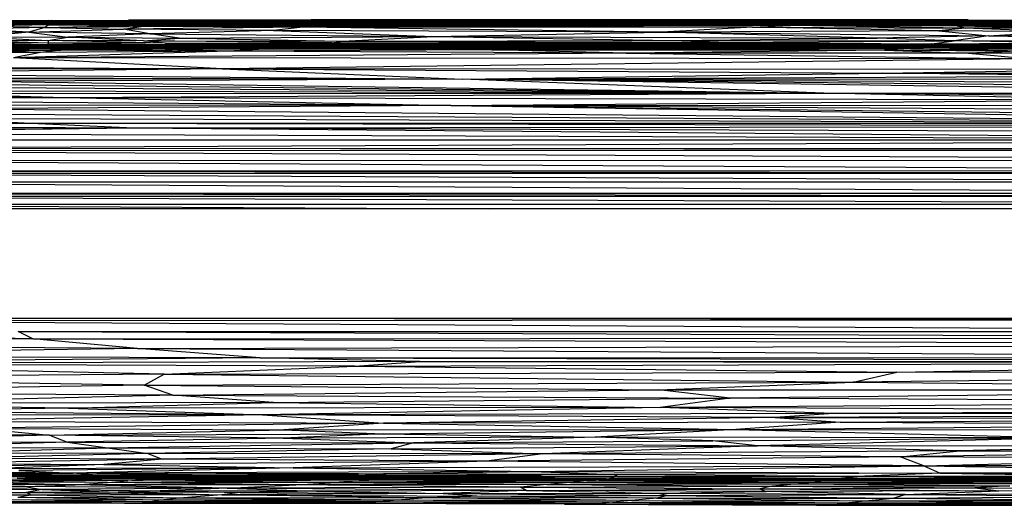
# Paper-space layout '_Inferior' of a CAD drawing. Header units: millimetres. Extents: x -124 to 674, y -133 to 0.
# Tile 5 of 9: x 118 to 387, y -133 to 0. Entities that reach past the tile are written whole.
import ezdxf

# ---------------------------------------------------------------- set-up
doc = ezdxf.new("R2010")
doc.units = ezdxf.units.MM

psp = doc.layouts.new('_Inferior')

# ---------------------------------------------------------------- linework, layer by layer
at = {"color": 7, "linetype": 'Continuous', "lineweight": 25}
for p, q in [((124.89, -2.48), (104.07, -2.99)), ((126.05, -1.8), (105.79, -2.15)), ((124.89, -2.48), (105.79, -2.15)), ((126.34, -1.41), (106.44, -1.64)), ((126.05, -1.8), (106.44, -1.64)), ((126.46, -1.12), (106.67, -1.31)), ((126.34, -1.41), (106.67, -1.31)), ((126.56, -0.9), (106.8, -1.07)), ((126.46, -1.12), (106.8, -1.07)), ((126.67, -0.72), (107.02, -0.89)), ((126.56, -0.9), (107.02, -0.89)), ((126.71, -0.61), (107.72, -0.77)), ((126.67, -0.72), (107.72, -0.77)), ((125.99, -0.6), (109.91, -0.73)), ((126.71, -0.61), (109.91, -0.73)), ((124.89, -2.48), (120.52, -3.78)), ((126.05, -1.8), (124.89, -2.48)), ((124.89, -2.48), (147.96, -1.94)), ((124.89, -2.48), (151.21, -2.23)), ((124.89, -2.48), (146.42, -2.93)), ((125.99, -0.6), (147.79, -0.49)), ((125.99, -0.6), (126.71, -0.61)), ((126.34, -1.41), (126.05, -1.8)), ((126.05, -1.8), (148.15, -1.53)), ((126.05, -1.8), (151.79, -1.7)), ((126.05, -1.8), (147.96, -1.94)), ((126.46, -1.12), (126.34, -1.41)), ((126.34, -1.41), (148.14, -1.23)), ((126.34, -1.41), (151.77, -1.37)), ((126.34, -1.41), (148.15, -1.53)), ((126.56, -0.9), (126.46, -1.12)), ((126.46, -1.12), (148.15, -0.97)), ((126.46, -1.12), (151.74, -1.09)), ((126.46, -1.12), (148.14, -1.23)), ((126.67, -0.72), (126.56, -0.9)), ((126.56, -0.9), (148.19, -0.75)), ((126.56, -0.9), (151.75, -0.85)), ((126.56, -0.9), (148.15, -0.97)), ((126.67, -0.72), (148.21, -0.59)), ((126.71, -0.61), (126.67, -0.72)), ((126.67, -0.72), (151.78, -0.66)), ((126.67, -0.72), (148.19, -0.75)), ((126.71, -0.61), (147.79, -0.49)), ((126.71, -0.61), (151.72, -0.52)), ((126.71, -0.61), (148.21, -0.59)), ((146.42, -2.93), (151.21, -2.23)), ((195.4, -2.43), (146.42, -2.93)), ((197.71, -0.42), (147.79, -0.49)), ((147.79, -0.49), (197.44, -0.47)), ((147.79, -0.49), (150.65, -0.48)), ((151.72, -0.52), (147.79, -0.49)), ((147.96, -1.94), (151.79, -1.7)), ((200.1, -1.79), (147.96, -1.94)), ((151.21, -2.23), (147.96, -1.94)), ((199.21, -2.02), (147.96, -1.94)), ((148.14, -1.23), (151.74, -1.09)), ((199.2, -1.16), (148.14, -1.23)), ((151.77, -1.37), (148.14, -1.23)), ((199.46, -1.31), (148.14, -1.23)), ((148.15, -0.97), (151.75, -0.85)), ((198.68, -0.9), (148.15, -0.97)), ((151.74, -1.09), (148.15, -0.97)), ((198.93, -1.03), (148.15, -0.97)), ((148.15, -1.53), (151.77, -1.37)), ((199.72, -1.45), (148.15, -1.53)), ((151.79, -1.7), (148.15, -1.53)), ((199.97, -1.62), (148.15, -1.53)), ((148.19, -0.75), (151.78, -0.66)), ((198.19, -0.69), (148.19, -0.75)), ((151.75, -0.85), (148.19, -0.75)), ((198.42, -0.8), (148.19, -0.75)), ((148.21, -0.59), (151.72, -0.52)), ((197.72, -0.53), (148.21, -0.59)), ((151.78, -0.66), (148.21, -0.59)), ((197.93, -0.61), (148.21, -0.59)), ((197.71, -0.42), (150.65, -0.48)), ((199.21, -2.02), (151.21, -2.23)), ((195.4, -2.43), (151.21, -2.23)), ((197.44, -0.47), (151.72, -0.52)), ((197.72, -0.53), (151.72, -0.52)), ((198.93, -1.03), (151.74, -1.09)), ((199.2, -1.16), (151.74, -1.09)), ((198.42, -0.8), (151.75, -0.85)), ((198.68, -0.9), (151.75, -0.85)), ((199.46, -1.31), (151.77, -1.37)), ((199.72, -1.45), (151.77, -1.37)), ((197.93, -0.61), (151.78, -0.66)), ((198.19, -0.69), (151.78, -0.66)), ((199.97, -1.62), (151.79, -1.7)), ((200.1, -1.79), (151.79, -1.7)), ((195.4, -2.43), (187.4, -3.3)), ((199.21, -2.02), (195.4, -2.43)), ((293.51, -3.77), (195.4, -2.43)), ((318.27, -2.46), (195.4, -2.43)), ((197.71, -0.42), (197.44, -0.47)), ((318.35, -0.46), (197.44, -0.47)), ((197.44, -0.47), (197.72, -0.53)), ((197.44, -0.47), (319.17, -0.52)), ((206.77, -0.4), (197.71, -0.42)), ((318.35, -0.46), (197.71, -0.42)), ((317.84, -0.42), (197.71, -0.42)), ((319.17, -0.52), (197.72, -0.53)), ((197.72, -0.53), (197.93, -0.61)), ((321.24, -0.6), (197.72, -0.53)), ((321.24, -0.6), (197.93, -0.61)), ((197.93, -0.61), (198.19, -0.69)), ((322.02, -0.69), (197.93, -0.61)), ((198.19, -0.69), (198.42, -0.8)), ((323.84, -0.79), (198.19, -0.69)), ((322.02, -0.69), (198.19, -0.69)), ((323.84, -0.79), (198.42, -0.8)), ((198.42, -0.8), (198.68, -0.9)), ((324.47, -0.9), (198.42, -0.8)), ((198.68, -0.9), (198.93, -1.03)), ((325.97, -1.02), (198.68, -0.9)), ((324.47, -0.9), (198.68, -0.9)), ((325.97, -1.02), (198.93, -1.03)), ((198.93, -1.03), (199.2, -1.16)), ((326.45, -1.15), (198.93, -1.03)), ((326.45, -1.15), (199.2, -1.16)), ((199.2, -1.16), (199.46, -1.31)), ((327.6, -1.3), (199.2, -1.16)), ((200.1, -1.79), (199.21, -2.02)), ((328.6, -2), (199.21, -2.02)), ((318.27, -2.46), (199.21, -2.02)), ((327.6, -1.3), (199.46, -1.31)), ((199.46, -1.31), (199.72, -1.45)), ((327.93, -1.44), (199.46, -1.31)), ((327.93, -1.44), (199.72, -1.45)), ((199.72, -1.45), (199.97, -1.62)), ((328.7, -1.61), (199.72, -1.45)), ((328.7, -1.61), (199.97, -1.62)), ((199.97, -1.62), (200.1, -1.79)), ((328.84, -1.78), (199.97, -1.62)), ((328.84, -1.78), (200.1, -1.79)), ((328.6, -2), (200.1, -1.79)), ((328.66, -0.38), (206.77, -0.4)), ((206.77, -0.4), (317.84, -0.42)), ((318.27, -2.46), (293.51, -3.77)), ((328.66, -0.38), (317.84, -0.42)), ((317.84, -0.42), (371.64, -0.5)), ((376.71, -0.48), (317.84, -0.42)), ((317.84, -0.42), (318.35, -0.46)), ((318.27, -2.46), (328.6, -2)), ((369.11, -3.41), (318.27, -2.46)), ((318.27, -2.46), (376.38, -2.67)), ((318.35, -0.46), (319.17, -0.52)), ((375.68, -0.58), (318.35, -0.46)), ((371.64, -0.5), (318.35, -0.46)), ((319.17, -0.52), (372.15, -0.63)), ((375.68, -0.58), (319.17, -0.52)), ((319.17, -0.52), (321.24, -0.6)), ((321.24, -0.6), (322.02, -0.69)), ((376.45, -0.74), (321.24, -0.6)), ((372.15, -0.63), (321.24, -0.6)), ((376.45, -0.74), (322.02, -0.69)), ((322.02, -0.69), (372.92, -0.82)), ((322.02, -0.69), (323.84, -0.79)), ((377.18, -0.95), (323.84, -0.79)), ((372.92, -0.82), (323.84, -0.79)), ((323.84, -0.79), (324.47, -0.9)), ((324.47, -0.9), (373.6, -1.05)), ((377.18, -0.95), (324.47, -0.9)), ((325.97, -1.02), (324.47, -0.9)), ((326.45, -1.15), (325.97, -1.02)), ((377.77, -1.21), (325.97, -1.02)), ((373.6, -1.05), (325.97, -1.02)), ((374.14, -1.33), (326.45, -1.15)), ((377.77, -1.21), (326.45, -1.15)), ((327.6, -1.3), (326.45, -1.15)), ((327.93, -1.44), (327.6, -1.3)), ((378.2, -1.53), (327.6, -1.3)), ((374.14, -1.33), (327.6, -1.3)), ((378.2, -1.53), (327.93, -1.44)), ((374.48, -1.67), (327.93, -1.44)), ((328.7, -1.61), (327.93, -1.44)), ((328.6, -2), (328.84, -1.78)), ((376.38, -2.67), (328.6, -2)), ((374.29, -2.15), (328.6, -2)), ((328.66, -0.38), (376.71, -0.48)), ((377.12, -0.45), (328.66, -0.38)), ((378.33, -1.95), (328.7, -1.61)), ((374.48, -1.67), (328.7, -1.61)), ((328.84, -1.78), (328.7, -1.61)), ((374.29, -2.15), (328.84, -1.78)), ((378.33, -1.95), (328.84, -1.78)), ((353.67, -0.38), (377.12, -0.45)), ((376.38, -2.67), (369.11, -3.41)), ((376.71, -0.48), (371.64, -0.5)), ((402.35, -0.66), (371.64, -0.5)), ((371.64, -0.5), (375.68, -0.58)), ((375.68, -0.58), (372.15, -0.63)), ((372.15, -0.63), (376.45, -0.74)), ((402.75, -0.8), (372.15, -0.63)), ((376.45, -0.74), (372.92, -0.82)), ((403.15, -1), (372.92, -0.82)), ((372.92, -0.82), (377.18, -0.95)), ((377.18, -0.95), (373.6, -1.05)), ((403.44, -1.26), (373.6, -1.05)), ((373.6, -1.05), (377.77, -1.21)), ((377.77, -1.21), (374.14, -1.33)), ((374.14, -1.33), (378.2, -1.53)), ((403.55, -1.6), (374.14, -1.33)), ((374.29, -2.15), (378.33, -1.95)), ((376.38, -2.67), (374.29, -2.15)), ((402.56, -2.73), (374.29, -2.15)), ((378.2, -1.53), (374.48, -1.67)), ((378.33, -1.95), (374.48, -1.67)), ((403.39, -2.06), (374.48, -1.67)), ((402.75, -0.8), (375.68, -0.58)), ((402.35, -0.66), (375.68, -0.58)), ((402.56, -2.73), (376.38, -2.67)), ((400.79, -3.7), (376.38, -2.67)), ((403.15, -1), (376.45, -0.74)), ((402.75, -0.8), (376.45, -0.74)), ((377.12, -0.45), (376.71, -0.48)), ((376.71, -0.48), (402.35, -0.66)), ((401.45, -0.63), (376.71, -0.48)), ((377.12, -0.45), (401.45, -0.63)), ((403.44, -1.26), (377.18, -0.95)), ((403.15, -1), (377.18, -0.95)), ((403.55, -1.6), (377.77, -1.21)), ((403.44, -1.26), (377.77, -1.21)), ((403.39, -2.06), (378.2, -1.53)), ((403.55, -1.6), (378.2, -1.53)), ((402.56, -2.73), (378.33, -1.95)), ((403.39, -2.06), (378.33, -1.95)), ((120.52, -3.78), (101.67, -3.92)), ((120.52, -3.78), (104.07, -2.99)), ((120.52, -3.78), (106.86, -5.07)), ((106.86, -5.07), (125.74, -6.05)), ((106.86, -5.07), (131.21, -5.14)), ((120.52, -3.78), (146.42, -2.93)), ((120.52, -3.78), (131.21, -5.14)), ((153.63, -4.21), (120.52, -3.78)), ((125.74, -6.05), (131.21, -5.14)), ((153.63, -4.21), (131.21, -5.14)), ((151.89, -6.15), (131.21, -5.14)), ((131.21, -5.14), (161.61, -5.44)), ((153.63, -4.21), (146.42, -2.93)), ((187.4, -3.3), (146.42, -2.93)), ((187.4, -3.3), (153.63, -4.21)), ((161.61, -5.44), (153.63, -4.21)), ((153.63, -4.21), (231.1, -4.94)), ((161.61, -5.44), (231.1, -4.94)), ((187.4, -3.3), (231.1, -4.94)), ((293.51, -3.77), (187.4, -3.3)), ((206.24, -6.22), (231.1, -4.94)), ((231.1, -4.94), (293.51, -3.77)), ((231.1, -4.94), (296.4, -6.02)), ((231.1, -4.94), (352.32, -5.42)), ((369.11, -3.41), (293.51, -3.77)), ((352.32, -5.42), (293.51, -3.77)), ((293.51, -3.77), (382.73, -4.78)), ((382.73, -4.78), (352.32, -5.42)), ((369.11, -3.41), (382.73, -4.78)), ((400.79, -3.7), (369.11, -3.41)), ((382.73, -4.78), (373.32, -6.16)), ((382.73, -4.78), (400.79, -3.7)), ((411.34, -5.91), (382.73, -4.78)), ((382.73, -4.78), (417.85, -4.86)), ((125.74, -7.56), (106.15, -7.68)), ((106.15, -7.68), (125.9, -7.83)), ((106.28, -7.3), (125.71, -7.2)), ((106.28, -7.3), (125.74, -7.56)), ((125.9, -7.83), (106.29, -7.96)), ((106.29, -7.96), (126.1, -8.06)), ((126.1, -8.06), (106.68, -8.21)), ((125.9, -6.74), (106.98, -6.76)), ((106.98, -6.76), (125.71, -7.2)), ((125.74, -6.05), (109.43, -6.16)), ((109.43, -6.16), (125.9, -6.74)), ((125.9, -6.74), (125.71, -7.2)), ((125.71, -7.2), (159.07, -7.16)), ((125.71, -7.2), (125.74, -7.56)), ((159.53, -7.48), (125.71, -7.2)), ((125.74, -6.05), (125.9, -6.74)), ((151.89, -6.15), (125.74, -6.05)), ((157.78, -6.75), (125.74, -6.05)), ((159.53, -7.48), (125.74, -7.56)), ((125.74, -7.56), (125.9, -7.83)), ((125.74, -7.56), (159.91, -7.73)), ((157.78, -6.75), (125.9, -6.74)), ((125.9, -6.74), (159.07, -7.16)), ((159.91, -7.73), (125.9, -7.83)), ((125.9, -7.83), (126.1, -8.06)), ((125.9, -7.83), (160.1, -7.96)), ((160.1, -7.96), (126.1, -8.06)), ((126.1, -8.06), (126.44, -8.31)), ((126.1, -8.06), (158.75, -8.16)), ((151.89, -6.15), (161.61, -5.44)), ((157.78, -6.75), (151.89, -6.15)), ((203.29, -6.69), (151.89, -6.15)), ((151.89, -6.15), (206.24, -6.22)), ((157.78, -6.75), (203.29, -6.69)), ((159.07, -7.16), (157.78, -6.75)), ((207.91, -7.08), (157.78, -6.75)), ((157.78, -6.75), (223.27, -6.92)), ((158.75, -8.16), (160.1, -7.96)), ((207.91, -7.08), (159.07, -7.16)), ((159.07, -7.16), (159.53, -7.48)), ((208.54, -7.38), (159.07, -7.16)), ((224.56, -7.25), (159.07, -7.16)), ((208.54, -7.38), (159.53, -7.48)), ((159.53, -7.48), (159.91, -7.73)), ((208.95, -7.64), (159.53, -7.48)), ((225.02, -7.53), (159.53, -7.48)), ((208.95, -7.64), (159.91, -7.73)), ((160.1, -7.96), (159.91, -7.73)), ((209.18, -7.87), (159.91, -7.73)), ((225.35, -7.77), (159.91, -7.73)), ((209.18, -7.87), (160.1, -7.96)), ((207.64, -8.07), (160.1, -7.96)), ((225.23, -7.98), (160.1, -7.96)), ((161.61, -5.44), (206.24, -6.22)), ((203.29, -6.69), (206.24, -6.22)), ((203.29, -6.69), (311.46, -6.64)), ((223.27, -6.92), (203.29, -6.69)), ((283.21, -6.88), (203.29, -6.69)), ((206.24, -6.22), (296.4, -6.02)), ((206.24, -6.22), (311.46, -6.64)), ((207.64, -8.07), (225.23, -7.98)), ((207.64, -8.07), (308.2, -8.06)), ((207.91, -7.08), (223.27, -6.92)), ((207.91, -7.08), (316.11, -7.07)), ((224.56, -7.25), (207.91, -7.08)), ((207.91, -7.08), (284.47, -7.22)), ((208.54, -7.38), (224.56, -7.25)), ((208.54, -7.38), (315.06, -7.37)), ((225.02, -7.53), (208.54, -7.38)), ((208.54, -7.38), (284.22, -7.5)), ((208.95, -7.64), (225.02, -7.53)), ((208.95, -7.64), (313.45, -7.63)), ((225.35, -7.77), (208.95, -7.64)), ((208.95, -7.64), (283.79, -7.74)), ((209.18, -7.87), (225.35, -7.77)), ((209.18, -7.87), (311.38, -7.86)), ((225.23, -7.98), (209.18, -7.87)), ((209.18, -7.87), (283.04, -7.96)), ((223.27, -6.92), (283.21, -6.88)), ((223.27, -6.92), (316.11, -7.07)), ((224.56, -7.25), (284.47, -7.22)), ((224.56, -7.25), (315.06, -7.37)), ((225.02, -7.53), (284.22, -7.5)), ((225.02, -7.53), (313.45, -7.63)), ((225.23, -7.98), (283.04, -7.96)), ((225.23, -7.98), (308.2, -8.06)), ((225.35, -7.77), (283.79, -7.74)), ((225.35, -7.77), (311.38, -7.86)), ((276.16, -8.17), (308.2, -8.06)), ((283.04, -7.96), (311.38, -7.86)), ((283.04, -7.96), (365, -8.06)), ((283.04, -7.96), (308.2, -8.06)), ((283.21, -6.88), (311.46, -6.64)), ((316.11, -7.07), (283.21, -6.88)), ((283.21, -6.88), (367.19, -6.93)), ((283.79, -7.74), (313.45, -7.63)), ((283.79, -7.74), (365.93, -7.83)), ((283.79, -7.74), (311.38, -7.86)), ((315.06, -7.37), (284.22, -7.5)), ((284.22, -7.5), (366.43, -7.59)), ((284.22, -7.5), (313.45, -7.63)), ((284.47, -7.22), (316.11, -7.07)), ((315.06, -7.37), (284.47, -7.22)), ((284.47, -7.22), (366.81, -7.31)), ((296.4, -6.02), (352.32, -5.42)), ((296.4, -6.02), (311.46, -6.64)), ((296.4, -6.02), (373.32, -6.16)), ((361.44, -8.31), (308.2, -8.06)), ((308.2, -8.06), (365, -8.06)), ((311.38, -7.86), (365.93, -7.83)), ((365, -8.06), (311.38, -7.86)), ((311.46, -6.64), (373.32, -6.16)), ((311.46, -6.64), (367.19, -6.93)), ((313.45, -7.63), (366.43, -7.59)), ((313.45, -7.63), (365.93, -7.83)), ((366.81, -7.31), (315.06, -7.37)), ((315.06, -7.37), (366.43, -7.59)), ((316.11, -7.07), (367.19, -6.93)), ((316.11, -7.07), (366.81, -7.31)), ((373.32, -6.16), (352.32, -5.42)), ((365, -8.06), (361.44, -8.31)), ((365.93, -7.83), (365, -8.06)), ((400.14, -8.47), (365, -8.06)), ((403.08, -8.16), (365, -8.06)), ((366.43, -7.59), (365.93, -7.83)), ((365.93, -7.83), (404.17, -7.9)), ((365.93, -7.83), (403.08, -8.16)), ((366.81, -7.31), (366.43, -7.59)), ((404.17, -7.9), (366.43, -7.59)), ((366.43, -7.59), (404.65, -7.64)), ((367.19, -6.93), (366.81, -7.31)), ((405.21, -7.3), (366.81, -7.31)), ((404.65, -7.64), (366.81, -7.31)), ((367.19, -6.93), (373.32, -6.16)), ((367.19, -6.93), (407.14, -6.76)), ((405.21, -7.3), (367.19, -6.93)), ((373.32, -6.16), (411.34, -5.91)), ((407.14, -6.76), (373.32, -6.16)), ((123.75, -9.33), (105.08, -9.53)), ((106.68, -8.21), (126.44, -8.31)), ((106.97, -8.94), (129.28, -8.68)), ((123.75, -9.33), (106.97, -8.94)), ((126.44, -8.31), (107.43, -8.51)), ((107.43, -8.51), (129.28, -8.68)), ((174.9, -8.96), (116.33, -10.81)), ((123.75, -9.33), (116.33, -10.81)), ((283.74, -9.54), (116.33, -10.81)), ((129.28, -8.68), (123.75, -9.33)), ((174.9, -8.96), (123.75, -9.33)), ((158.75, -8.16), (126.44, -8.31)), ((126.44, -8.31), (129.28, -8.68)), ((126.44, -8.31), (154.31, -8.4)), ((129.28, -8.68), (154.31, -8.4)), ((174.9, -8.96), (129.28, -8.68)), ((154.31, -8.4), (158.75, -8.16)), ((196.32, -8.29), (154.31, -8.4)), ((174.9, -8.96), (154.31, -8.4)), ((185.05, -8.45), (154.31, -8.4)), ((158.75, -8.16), (207.64, -8.07)), ((196.32, -8.29), (158.75, -8.16)), ((217.78, -8.18), (158.75, -8.16)), ((185.05, -8.45), (174.9, -8.96)), ((247.02, -8.65), (174.9, -8.96)), ((283.74, -9.54), (174.9, -8.96)), ((196.32, -8.29), (185.05, -8.45)), ((247.02, -8.65), (185.05, -8.45)), ((217.78, -8.18), (196.32, -8.29)), ((196.32, -8.29), (247.02, -8.65)), ((196.32, -8.29), (283.01, -8.33)), ((207.64, -8.07), (217.78, -8.18)), ((207.64, -8.07), (276.16, -8.17)), ((217.78, -8.18), (276.16, -8.17)), ((217.78, -8.18), (283.01, -8.33)), ((247.02, -8.65), (283.01, -8.33)), ((283.74, -9.54), (247.02, -8.65)), ((247.02, -8.65), (354.27, -8.71)), ((283.01, -8.33), (276.16, -8.17)), ((276.16, -8.17), (361.44, -8.31)), ((361.44, -8.31), (283.01, -8.33)), ((283.01, -8.33), (354.27, -8.71)), ((354.27, -8.71), (283.74, -9.54)), ((377.26, -9.5), (283.74, -9.54)), ((283.74, -9.54), (394.21, -11.06)), ((361.44, -8.31), (354.27, -8.71)), ((354.27, -8.71), (393.39, -8.89)), ((354.27, -8.71), (377.26, -9.5)), ((361.44, -8.31), (393.39, -8.89)), ((361.44, -8.31), (400.14, -8.47)), ((393.39, -8.89), (377.26, -9.5)), ((405.67, -9.6), (377.26, -9.5)), ((377.26, -9.5), (394.21, -11.06)), ((69.84, -13.15), (173.43, -13.8)), ((394.21, -11.06), (116.33, -10.81)), ((173.43, -13.8), (116.33, -10.81)), ((394.21, -11.06), (173.43, -13.8)), ((38.59, -16.08), (238.9, -16.64)), ((173.43, -13.8), (45.92, -13.87)), ((173.43, -13.8), (53.76, -15.07)), ((53.76, -15.07), (238.9, -16.64)), ((414.5, -13.99), (173.43, -13.8)), ((173.43, -13.8), (353.65, -14.97)), ((173.43, -13.8), (238.9, -16.64)), ((238.9, -16.64), (353.65, -14.97)), ((238.9, -16.64), (422.12, -15.74)), ((353.65, -14.97), (414.5, -13.99)), ((353.65, -14.97), (504.94, -14.96)), ((422.12, -15.74), (353.65, -14.97)), ((53.08, -16.29), (238.9, -16.64)), ((78, -18.71), (337.73, -20.44)), ((85.94, -17.84), (337.73, -20.44)), ((238.9, -16.64), (107.57, -17.18)), ((107.57, -17.18), (337.73, -20.44)), ((445.62, -16.71), (238.9, -16.64)), ((463.39, -17.79), (238.9, -16.64)), ((337.73, -20.44), (238.9, -16.64)), ((495.41, -20.44), (238.9, -16.64)), ((482.71, -19.07), (238.9, -16.64)), ((16.95, -20.62), (130.23, -21.61)), ((73.09, -19.68), (337.73, -20.44)), ((92.27, -20.57), (337.73, -20.44)), ((92.27, -20.57), (130.23, -21.61)), ((130.23, -21.61), (337.73, -20.44)), ((337.73, -20.44), (495.41, -20.44)), ((534.76, -20.93), (337.73, -20.44)), ((537.72, -22.3), (337.73, -20.44)), ((423.22, -22.28), (337.73, -20.44)), ((235.8, -23.85), (12.19, -23.61)), ((17.06, -22.11), (130.23, -21.61)), ((235.8, -23.85), (17.06, -22.11)), ((235.8, -23.85), (103.14, -24.73)), ((130.23, -21.61), (423.22, -22.28)), ((130.23, -21.61), (235.8, -23.85)), ((235.8, -23.85), (423.22, -22.28)), ((529.04, -23.89), (235.8, -23.85)), ((536.55, -25.62), (235.8, -23.85)), ((235.8, -23.85), (539.34, -28.71)), ((235.8, -23.85), (541.1, -27.47)), ((77.2, -25.97), (539.34, -28.71)), ((103.14, -24.73), (539.34, -28.71)), ((2.65, -29.01), (121.1, -28.61)), ((2.65, -29.01), (149.25, -29.94)), ((4.22, -27.09), (121.1, -28.61)), ((94.52, -27.33), (539.34, -28.71)), ((94.52, -27.33), (121.1, -28.61)), ((121.1, -28.61), (539.34, -28.71)), ((121.1, -28.61), (542.86, -29.48)), ((121.1, -28.61), (149.25, -29.94)), ((149.25, -29.94), (542.86, -29.48)), ((1.34, -31.04), (149.25, -29.94)), ((33.77, -31.32), (149.25, -29.94)), ((33.77, -31.32), (545.92, -33.27)), ((149.25, -29.94), (545.47, -31.24)), ((149.25, -29.94), (545.92, -33.27)), ((545.92, -33.27), (32.15, -33.28)), ((62.47, -35.41), (545.92, -33.27)), ((29.83, -36.16), (545.97, -35.95)), ((29.83, -36.16), (546.02, -38.73)), ((62.47, -35.41), (545.97, -35.64)), ((62.47, -35.41), (545.97, -35.95)), ((14.77, -38.81), (546.02, -38.73)), ((14.77, -38.81), (546.07, -41.62)), ((7.35, -42.34), (546.08, -42.31)), ((7.35, -42.34), (546.11, -44.64)), ((10.52, -41.61), (546.07, -41.62)), ((10.52, -41.61), (546.08, -42.31)), ((4.5, -44.66), (546.11, -44.64)), ((4.5, -44.66), (546.14, -47.79)), ((2.53, -47.79), (546.14, -47.79)), ((2.53, -47.79), (546.15, -48.58)), ((1.21, -50.73), (546.17, -50.73)), ((1.21, -50.73), (246.42, -52)), ((1.85, -48.58), (546.15, -48.58)), ((1.85, -48.58), (546.17, -50.73)), ((523, -52), (27, -52)), ((523, -82), (27, -82)), ((28.12, -82.54), (546.15, -82.32)), ((28.12, -82.54), (546.12, -85.51)), ((220.36, -82), (546.15, -82.32)), ((121.68, -87.52), (1.59, -85.59)), ((117.6, -85.57), (546.12, -85.51)), ((117.6, -85.57), (546.07, -87.22)), ((121.68, -87.52), (117.6, -85.57)), ((121.68, -87.52), (3.23, -89.22)), ((121.68, -87.52), (546.07, -87.22)), ((150.28, -90.15), (121.68, -87.52)), ((121.68, -87.52), (544.39, -89.12)), ((150.28, -90.15), (3.23, -89.22)), ((150.28, -90.15), (8.38, -92.42)), ((150.28, -90.15), (544.39, -89.12)), ((183.72, -92.69), (150.28, -90.15)), ((150.28, -90.15), (531.66, -92.58)), ((183.72, -92.69), (8.38, -92.42)), ((183.72, -92.69), (24.04, -94.27)), ((227.39, -93.76), (24.04, -94.27)), ((183.72, -92.69), (531.66, -92.58)), ((227.39, -93.76), (183.72, -92.69)), ((183.72, -92.69), (519.11, -93.49)), ((209.65, -94.99), (227.39, -93.76)), ((209.65, -94.99), (507.74, -94.02)), ((227.39, -93.76), (519.11, -93.49)), ((227.39, -93.76), (507.74, -94.02)), ((357.67, -96.64), (507.74, -94.02)), ((157.52, -97.19), (24.04, -94.27)), ((209.65, -94.99), (24.04, -94.27)), ((157.52, -97.19), (209.65, -94.99)), ((157.52, -97.19), (357.67, -96.64)), ((209.65, -94.99), (357.67, -96.64)), ((345.71, -99.34), (357.67, -96.64)), ((544.19, -97.25), (357.67, -96.64)), ((157.52, -97.19), (23.13, -98.28)), ((152.09, -100.18), (23.13, -98.28)), ((152.09, -100.18), (157.52, -97.19)), ((152.09, -100.18), (345.71, -99.34)), ((157.52, -97.19), (345.71, -99.34)), ((292.67, -101.5), (345.71, -99.34)), ((544.19, -97.25), (345.71, -99.34)), ((345.71, -99.34), (525.9, -101.37)), ((152.09, -100.18), (36.93, -102.1)), ((159.86, -102.96), (36.93, -102.1)), ((159.86, -102.96), (152.09, -100.18)), ((152.09, -100.18), (292.67, -101.5)), ((159.86, -102.96), (292.67, -101.5)), ((292.67, -101.5), (525.9, -101.37)), ((312.16, -103.72), (292.67, -101.5)), ((525.9, -101.37), (312.16, -103.72)), ((159.86, -102.96), (60.24, -105.27)), ((187.43, -104.96), (159.86, -102.96)), ((159.86, -102.96), (312.16, -103.72)), ((187.43, -104.96), (312.16, -103.72)), ((312.16, -103.72), (293.02, -106.26)), ((500.33, -104.87), (293.02, -106.26)), ((500.33, -104.87), (312.16, -103.72)), ((187.43, -104.96), (60.24, -105.27)), ((131.43, -106.51), (60.24, -105.27)), ((131.43, -106.51), (64.56, -107.27)), ((184.37, -108.26), (64.56, -107.27)), ((131.43, -106.51), (187.43, -104.96)), ((293.02, -106.26), (131.43, -106.51)), ((131.43, -106.51), (184.37, -108.26)), ((293.02, -106.26), (184.37, -108.26)), ((187.43, -104.96), (293.02, -106.26)), ((489.86, -107.19), (293.02, -106.26)), ((340.33, -107.9), (293.02, -106.26)), ((489.86, -107.19), (340.33, -107.9)), ((184.37, -108.26), (40.22, -108.49)), ((184.37, -108.26), (84.9, -110.01)), ((84.9, -110.01), (217.46, -110.61)), ((340.33, -107.9), (184.37, -108.26)), ((184.37, -108.26), (217.46, -110.61)), ((324.4, -109.06), (184.37, -108.26)), ((324.4, -109.06), (217.46, -110.61)), ((340.33, -107.9), (324.4, -109.06)), ((487.98, -108.37), (324.4, -109.06)), ((324.4, -109.06), (476.14, -109.39)), ((324.4, -109.06), (342.16, -110.3)), ((487.98, -108.37), (340.33, -107.9)), ((342.16, -110.3), (476.14, -109.39)), ((217.46, -110.61), (106.33, -111.96)), ((106.33, -111.96), (126.23, -113.86)), ((106.33, -111.96), (190.22, -112.43)), ((126.23, -113.86), (190.22, -112.43)), ((217.46, -110.61), (190.22, -112.43)), ((190.22, -112.43), (313.66, -112.34)), ((190.22, -112.43), (217.37, -113.53)), ((217.37, -113.53), (313.66, -112.34)), ((342.16, -110.3), (217.46, -110.61)), ((217.46, -110.61), (313.66, -112.34)), ((313.66, -112.34), (275.22, -114.4)), ((342.16, -110.3), (313.66, -112.34)), ((313.66, -112.34), (459.34, -110.9)), ((313.66, -112.34), (404.1, -114.57)), ((313.66, -112.34), (460.26, -112.51)), ((342.16, -110.3), (459.34, -110.9)), ((126.23, -113.86), (46.17, -113.57)), ((126.23, -113.86), (66.63, -115.47)), ((66.63, -115.47), (131.13, -115.72)), ((126.23, -113.86), (217.37, -113.53)), ((126.23, -113.86), (131.13, -115.72)), ((190.07, -114.67), (126.23, -113.86)), ((190.07, -114.67), (131.13, -115.72)), ((217.37, -113.53), (190.07, -114.67)), ((275.22, -114.4), (190.07, -114.67)), ((190.07, -114.67), (225.64, -115.97)), ((217.37, -113.53), (275.22, -114.4)), ((275.22, -114.4), (225.64, -115.97)), ((225.64, -115.97), (307.39, -115.4)), ((307.39, -115.4), (275.22, -114.4)), ((404.1, -114.57), (275.22, -114.4)), ((307.39, -115.4), (404.1, -114.57)), ((319.6, -116.72), (307.39, -115.4)), ((404.1, -114.57), (319.6, -116.72)), ((131.13, -115.72), (80.39, -117.19)), ((80.39, -117.19), (142, -117.32)), ((91.85, -118.75), (142, -117.32)), ((131.13, -115.72), (142, -117.32)), ((131.13, -115.72), (225.64, -115.97)), ((142, -117.32), (225.64, -115.97)), ((142, -117.32), (153.05, -118.84)), ((142, -117.32), (219.58, -117.55)), ((219.58, -117.55), (153.05, -118.84)), ((225.64, -115.97), (219.58, -117.55)), ((219.58, -117.55), (319.6, -116.72)), ((219.58, -117.55), (260.93, -118.91)), ((225.64, -115.97), (319.6, -116.72)), ((319.6, -116.72), (260.93, -118.91)), ((374.89, -118.09), (260.93, -118.91)), ((319.6, -116.72), (433.13, -116.64)), ((374.89, -118.09), (319.6, -116.72)), ((358.57, -119.77), (374.89, -118.09)), ((433.13, -116.64), (374.89, -118.09)), ((374.89, -118.09), (443.48, -118.37)), ((153.05, -118.84), (91.85, -118.75)), ((157.01, -120.39), (95.45, -121.53)), ((153.05, -118.84), (98.39, -120.2)), ((157.01, -120.39), (98.39, -120.2)), ((157.01, -120.39), (141.07, -121.89)), ((245.62, -120.99), (141.07, -121.89)), ((153.05, -118.84), (157.01, -120.39)), ((260.93, -118.91), (153.05, -118.84)), ((260.93, -118.91), (157.01, -120.39)), ((245.62, -120.99), (157.01, -120.39)), ((245.62, -120.99), (192.73, -122.79)), ((260.93, -118.91), (245.62, -120.99)), ((358.57, -119.77), (245.62, -120.99)), ((365.05, -122.21), (245.62, -120.99)), ((358.57, -119.77), (260.93, -118.91)), ((443.48, -118.37), (358.57, -119.77)), ((365.05, -122.21), (358.57, -119.77)), ((446.66, -120.13), (358.57, -119.77)), ((365.05, -122.21), (446.66, -120.13)), ((141.07, -121.89), (82.13, -122.65)), ((95.45, -121.53), (141.07, -121.89)), ((141.07, -121.89), (109.86, -123.01)), ((192.73, -122.79), (109.86, -123.01)), ((192.73, -122.79), (117.84, -123.53)), ((117.84, -123.53), (132.53, -124.2)), ((192.73, -122.79), (132.53, -124.2)), ((141.07, -121.89), (192.73, -122.79)), ((192.73, -122.79), (365.05, -122.21)), ((192.73, -122.79), (258.1, -123.73)), ((258.1, -123.73), (365.05, -122.21)), ((365.05, -122.21), (472.52, -121.57)), ((365.05, -122.21), (472.23, -124)), ((365.05, -122.21), (369.5, -124.23)), ((465.32, -122.74), (365.05, -122.21)), ((83.98, -124.24), (132.53, -124.2)), ((83.99, -124.43), (132.53, -124.2)), ((90.79, -124.57), (132.53, -124.2)), ((132.53, -124.2), (93.08, -123.96)), ((124.02, -125.28), (94.04, -125.19)), ((132.53, -124.2), (102.66, -124.66)), ((102.66, -124.66), (118.27, -124.72)), ((105.53, -124.96), (118.27, -124.72)), ((124.02, -125.28), (105.53, -124.96)), ((131.28, -125.01), (105.53, -124.96)), ((142, -126.8), (106.15, -126.24)), ((147.61, -126.33), (106.15, -126.24)), ((147.61, -126.33), (111.66, -125.87)), ((151.83, -125.96), (111.66, -125.87)), ((117.38, -125.56), (124.02, -125.28)), ((151.83, -125.96), (117.38, -125.56)), ((155.92, -125.64), (117.38, -125.56)), ((132.53, -124.2), (118.27, -124.72)), ((131.28, -125.01), (118.27, -124.72)), ((118.27, -124.72), (137.99, -124.72)), ((124.02, -125.28), (131.28, -125.01)), ((155.92, -125.64), (124.02, -125.28)), ((160.64, -125.32), (124.02, -125.28)), ((131.28, -125.01), (137.99, -124.72)), ((165.11, -124.99), (131.28, -125.01)), ((160.64, -125.32), (131.28, -125.01)), ((258.1, -123.73), (132.53, -124.2)), ((137.99, -124.72), (132.53, -124.2)), ((165.17, -124.65), (132.53, -124.2)), ((210.63, -124.4), (132.53, -124.2)), ((137.99, -124.72), (165.17, -124.65)), ((165.11, -124.99), (137.99, -124.72)), ((142, -126.8), (147.61, -126.33)), ((147.61, -126.33), (151.83, -125.96)), ((202.93, -126.84), (147.61, -126.33)), ((208.95, -126.37), (147.61, -126.33)), ((151.83, -125.96), (155.92, -125.64)), ((208.95, -126.37), (151.83, -125.96)), ((213.39, -125.98), (151.83, -125.96)), ((155.92, -125.64), (160.64, -125.32)), ((217.16, -125.62), (155.92, -125.64)), ((213.39, -125.98), (155.92, -125.64)), ((160.64, -125.32), (165.11, -124.99)), ((220.13, -125.25), (160.64, -125.32)), ((217.16, -125.62), (160.64, -125.32)), ((165.11, -124.99), (165.17, -124.65)), ((220.02, -124.83), (165.11, -124.99)), ((220.13, -125.25), (165.11, -124.99)), ((165.17, -124.65), (210.63, -124.4)), ((220.02, -124.83), (165.17, -124.65)), ((202.93, -126.84), (208.95, -126.37)), ((208.95, -126.37), (213.39, -125.98)), ((272.98, -126.33), (208.95, -126.37)), ((268.47, -126.77), (208.95, -126.37)), ((210.63, -124.4), (258.1, -123.73)), ((220.02, -124.83), (210.63, -124.4)), ((280.67, -124.57), (210.63, -124.4)), ((213.39, -125.98), (217.16, -125.62)), ((276.26, -125.95), (213.39, -125.98)), ((272.98, -126.33), (213.39, -125.98)), ((217.16, -125.62), (220.13, -125.25)), ((279.01, -125.57), (217.16, -125.62)), ((276.26, -125.95), (217.16, -125.62)), ((280.67, -124.57), (220.02, -124.83)), ((220.13, -125.25), (220.02, -124.83)), ((281.25, -125.14), (220.02, -124.83)), ((281.25, -125.14), (220.13, -125.25)), ((279.01, -125.57), (220.13, -125.25)), ((258.1, -123.73), (280.67, -124.57)), ((258.1, -123.73), (369.5, -124.23)), ((272.98, -126.33), (268.47, -126.77)), ((276.26, -125.95), (272.98, -126.33)), ((272.98, -126.33), (337.93, -126.26)), ((272.98, -126.33), (335.4, -126.64)), ((279.01, -125.57), (276.26, -125.95)), ((276.26, -125.95), (339.83, -125.92)), ((276.26, -125.95), (337.93, -126.26)), ((281.25, -125.14), (279.01, -125.57)), ((279.01, -125.57), (342.58, -125.56)), ((279.01, -125.57), (339.83, -125.92)), ((369.5, -124.23), (280.67, -124.57)), ((280.67, -124.57), (348.93, -125.06)), ((280.67, -124.57), (281.25, -125.14)), ((281.25, -125.14), (348.93, -125.06)), ((281.25, -125.14), (342.58, -125.56)), ((337.93, -126.26), (335.4, -126.64)), ((339.83, -125.92), (337.93, -126.26)), ((337.93, -126.26), (396.94, -126.16)), ((337.93, -126.26), (395.34, -126.55)), ((342.58, -125.56), (339.83, -125.92)), ((339.83, -125.92), (399, -125.81)), ((339.83, -125.92), (396.94, -126.16)), ((348.93, -125.06), (342.58, -125.56)), ((342.58, -125.56), (403.5, -125.42)), ((342.58, -125.56), (399, -125.81)), ((369.5, -124.23), (348.93, -125.06)), ((348.93, -125.06), (414.97, -124.96)), ((348.93, -125.06), (403.5, -125.42)), ((472.23, -124), (369.5, -124.23)), ((369.5, -124.23), (414.97, -124.96)), ((369.5, -124.23), (440.7, -124.6)), ((124.15, -128.69), (86.55, -128.75)), ((86.55, -128.75), (119.88, -129.47)), ((87.14, -127.94), (119.57, -127.91)), ((124.15, -128.69), (87.14, -127.94)), ((119.57, -127.91), (92.2, -127.24)), ((133.18, -127.39), (92.2, -127.24)), ((133.18, -127.39), (99.78, -126.69)), ((142, -126.8), (99.78, -126.69)), ((119.57, -127.91), (133.18, -127.39)), ((119.57, -127.91), (124.15, -128.69)), ((174.69, -128.32), (119.57, -127.91)), ((124.15, -128.69), (119.88, -129.47)), ((174.69, -128.32), (124.15, -128.69)), ((124.15, -128.69), (144.96, -129.39)), ((124.15, -128.69), (156.44, -129.03)), ((133.18, -127.39), (142, -126.8)), ((174.69, -128.32), (133.18, -127.39)), ((193.52, -127.45), (133.18, -127.39)), ((193.52, -127.45), (142, -126.8)), ((202.93, -126.84), (142, -126.8)), ((156.44, -129.03), (144.96, -129.39)), ((174.69, -128.32), (156.44, -129.03)), ((156.44, -129.03), (178.27, -129.51)), ((199.12, -129.12), (156.44, -129.03)), ((174.69, -128.32), (193.52, -127.45)), ((254.84, -128.06), (174.69, -128.32)), ((174.69, -128.32), (199.12, -129.12)), ((256.45, -128.96), (174.69, -128.32)), ((193.52, -127.45), (202.93, -126.84)), ((262.03, -127.34), (193.52, -127.45)), ((254.84, -128.06), (193.52, -127.45)), ((256.45, -128.96), (199.12, -129.12)), ((268.47, -126.77), (202.93, -126.84)), ((262.03, -127.34), (202.93, -126.84)), ((256.45, -128.96), (233.74, -129.76)), ((262.03, -127.34), (254.84, -128.06)), ((254.84, -128.06), (323.65, -127.76)), ((254.84, -128.06), (320.29, -128.52)), ((256.45, -128.96), (254.84, -128.06)), ((256.45, -128.96), (320.29, -128.52)), ((256.45, -128.96), (292.48, -129.69)), ((321.99, -129.26), (256.45, -128.96)), ((268.47, -126.77), (262.03, -127.34)), ((262.03, -127.34), (330.81, -127.13)), ((262.03, -127.34), (323.65, -127.76)), ((268.47, -126.77), (335.4, -126.64)), ((268.47, -126.77), (330.81, -127.13)), ((323.65, -127.76), (320.29, -128.52)), ((320.29, -128.52), (379.01, -128.22)), ((320.29, -128.52), (321.99, -129.26)), ((320.29, -128.52), (385.53, -129.07)), ((385.53, -129.07), (321.99, -129.26)), ((330.81, -127.13), (323.65, -127.76)), ((323.65, -127.76), (388.54, -127.66)), ((323.65, -127.76), (379.01, -128.22)), ((335.4, -126.64), (330.81, -127.13)), ((330.81, -127.13), (392.95, -127.04)), ((330.81, -127.13), (388.54, -127.66)), ((335.4, -126.64), (395.34, -126.55)), ((335.4, -126.64), (392.95, -127.04)), ((359.93, -130.05), (385.53, -129.07)), ((388.54, -127.66), (379.01, -128.22)), ((379.01, -128.22), (385.53, -129.07)), ((379.01, -128.22), (430.03, -128.53)), ((385.53, -129.07), (430.03, -128.53)), ((410.62, -129.76), (385.53, -129.07)), ((426.79, -129.3), (385.53, -129.07)), ((121.09, -130.22), (83.82, -130.13)), ((86.31, -129.49), (119.88, -129.47)), ((86.31, -129.49), (121.09, -130.22)), ((156.64, -131.64), (114.7, -131.48)), ((153.63, -132.09), (114.7, -131.48)), ((121.09, -130.22), (117.59, -130.91)), ((161.65, -131.02), (117.59, -130.91)), ((156.64, -131.64), (117.59, -130.91)), ((144.96, -129.39), (119.88, -129.47)), ((121.09, -130.22), (119.88, -129.47)), ((119.88, -129.47), (173.25, -130.15)), ((173.25, -130.15), (121.09, -130.22)), ((161.65, -131.02), (121.09, -130.22)), ((144.96, -129.39), (173.25, -130.15)), ((178.27, -129.51), (144.96, -129.39)), ((156.64, -131.64), (153.63, -132.09)), ((161.65, -131.02), (156.64, -131.64)), ((221.16, -131.59), (156.64, -131.64)), ((216.33, -132.06), (156.64, -131.64)), ((173.25, -130.15), (161.65, -131.02)), ((229.23, -131), (161.65, -131.02)), ((221.16, -131.59), (161.65, -131.02)), ((178.27, -129.51), (173.25, -130.15)), ((233.74, -129.76), (173.25, -130.15)), ((229.23, -131), (173.25, -130.15)), ((173.25, -130.15), (244.28, -130.48)), ((199.12, -129.12), (178.27, -129.51)), ((178.27, -129.51), (233.74, -129.76)), ((199.12, -129.12), (233.74, -129.76)), ((221.16, -131.59), (216.33, -132.06)), ((229.23, -131), (221.16, -131.59)), ((280.04, -132.14), (221.16, -131.59)), ((285.17, -131.67), (221.16, -131.59)), ((244.28, -130.48), (229.23, -131)), ((285.17, -131.67), (229.23, -131)), ((292.13, -131.08), (229.23, -131)), ((233.74, -129.76), (292.48, -129.69)), ((233.74, -129.76), (244.28, -130.48)), ((233.74, -129.76), (295.16, -130.37)), ((244.28, -130.48), (295.16, -130.37)), ((292.13, -131.08), (244.28, -130.48)), ((285.17, -131.67), (280.04, -132.14)), ((292.13, -131.08), (285.17, -131.67)), ((285.17, -131.67), (343.63, -132.32)), ((285.17, -131.67), (348.98, -131.81)), ((295.16, -130.37), (292.13, -131.08)), ((292.13, -131.08), (356.71, -131.07)), ((292.13, -131.08), (348.98, -131.81)), ((292.48, -129.69), (321.99, -129.26)), ((292.48, -129.69), (295.16, -130.37)), ((292.48, -129.69), (359.93, -130.05)), ((295.16, -130.37), (359.93, -130.05)), ((295.16, -130.37), (356.71, -131.07)), ((359.93, -130.05), (321.99, -129.26)), ((348.98, -131.81), (356.71, -131.07)), ((348.98, -131.81), (409.41, -131.52)), ((356.71, -131.07), (359.93, -130.05)), ((356.71, -131.07), (424.54, -130.57)), ((356.71, -131.07), (409.41, -131.52)), ((359.93, -130.05), (410.62, -129.76)), ((359.93, -130.05), (424.54, -130.57)), ((133.46, -132.48), (97.45, -132.38)), ((146.65, -132.53), (104.65, -132.37)), ((150.78, -132.39), (109.26, -132.22)), ((146.65, -132.53), (109.26, -132.22)), ((153.63, -132.09), (112.27, -131.92)), ((150.78, -132.39), (112.27, -131.92)), ((150.78, -132.39), (146.65, -132.53)), ((207.61, -132.54), (146.65, -132.53)), ((153.63, -132.09), (150.78, -132.39)), ((212.44, -132.38), (150.78, -132.39)), ((207.61, -132.54), (150.78, -132.39)), ((216.33, -132.06), (153.63, -132.09)), ((212.44, -132.38), (153.63, -132.09)), ((266.85, -132.71), (202.11, -132.54)), ((212.44, -132.38), (207.61, -132.54)), ((266.85, -132.71), (207.61, -132.54)), ((272.55, -132.68), (207.61, -132.54)), ((216.33, -132.06), (212.44, -132.38)), ((272.55, -132.68), (212.44, -132.38)), ((276.34, -132.48), (212.44, -132.38)), ((276.34, -132.48), (216.33, -132.06)), ((280.04, -132.14), (216.33, -132.06)), ((272.55, -132.68), (266.85, -132.71)), ((266.85, -132.71), (335.74, -133)), ((276.34, -132.48), (272.55, -132.68)), ((272.55, -132.68), (335.74, -133)), ((272.55, -132.68), (338.58, -132.9)), ((280.04, -132.14), (276.34, -132.48)), ((276.34, -132.48), (338.58, -132.9)), ((276.34, -132.48), (340.65, -132.67)), ((280.04, -132.14), (340.65, -132.67)), ((280.04, -132.14), (343.63, -132.32)), ((335.74, -133), (338.58, -132.9)), ((335.74, -133), (395.56, -132.97)), ((335.74, -133), (393.04, -132.98)), ((338.58, -132.9), (340.65, -132.67)), ((338.58, -132.9), (397.27, -132.82)), ((338.58, -132.9), (395.56, -132.97)), ((340.65, -132.67), (343.63, -132.32)), ((340.65, -132.67), (399.16, -132.54)), ((340.65, -132.67), (397.27, -132.82)), ((343.63, -132.32), (348.98, -131.81)), ((343.63, -132.32), (402.58, -132.13)), ((343.63, -132.32), (399.16, -132.54)), ((348.98, -131.81), (402.58, -132.13))]:
    psp.add_line(p, q, dxfattribs=at)

doc.saveas('drawing.dxf')
